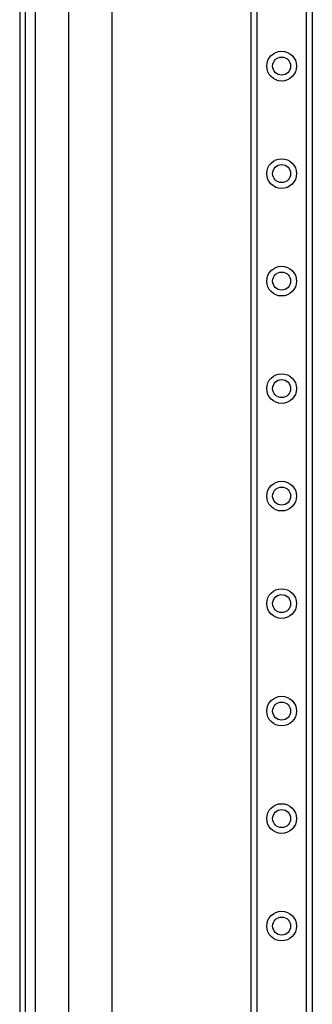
# Model space of a CAD drawing. Header units: inches. Extents: x 4.1 to 98, y 5.9 to 52.5.
# Tile 30 of 79: x 4.1 to 6.7, y 22.1 to 31.2. Entities that reach past the tile are written whole.
import ezdxf

# ---------------------------------------------------------------- set-up
doc = ezdxf.new("R2010")
doc.units = ezdxf.units.IN
doc.header["$MEASUREMENT"] = 0
doc.layers.add('Visible Edges(ANSI)', color=7, linetype='Continuous', lineweight=25)
doc.layers.add('Visible Tangent Edges(ANSI)', color=7, linetype='Continuous', lineweight=25)

msp = doc.modelspace()

# ---------------------------------------------------------------- linework, layer by layer
at = {"layer": 'Visible Edges(ANSI)'}
for p, q in [((4.0617, 40.0257), (4.0617, 16.5147)), ((4.1147, 16.5147), (4.1147, 40.0257)), ((6.1817, 17.6087), (6.1817, 38.9316)), ((6.7437, 38.9316), (6.7437, 17.6087)), ((4.5137, 21.0016), (4.5137, 35.5387)), ((4.9074, 35.5378), (4.9074, 21.0025))]:
    msp.add_line(p, q, dxfattribs=at)
for centre in [(6.4627, 30.7308), (6.4627, 29.7465), (6.4627, 28.7623), (6.4627, 27.778), (6.4627, 26.7938), (6.4627, 25.8095), (6.4627, 24.8253), (6.4627, 23.841), (6.4627, 22.8568)]:
    msp.add_circle(centre, 0.0825, dxfattribs=at)
at = {"layer": 'Visible Tangent Edges(ANSI)'}
for p, q in [((4.2077, 16.5147), (4.2077, 40.0257)), ((6.2356, 38.9316), (6.2356, 17.6087)), ((6.6899, 17.6087), (6.6899, 38.9316))]:
    msp.add_line(p, q, dxfattribs=at)
for centre in [(6.4627, 30.7308), (6.4627, 29.7465), (6.4627, 28.7623), (6.4627, 27.778), (6.4627, 26.7938), (6.4627, 25.8095), (6.4627, 24.8253), (6.4627, 23.841), (6.4627, 22.8568)]:
    msp.add_circle(centre, 0.1363, dxfattribs=at)

doc.saveas('drawing.dxf')
